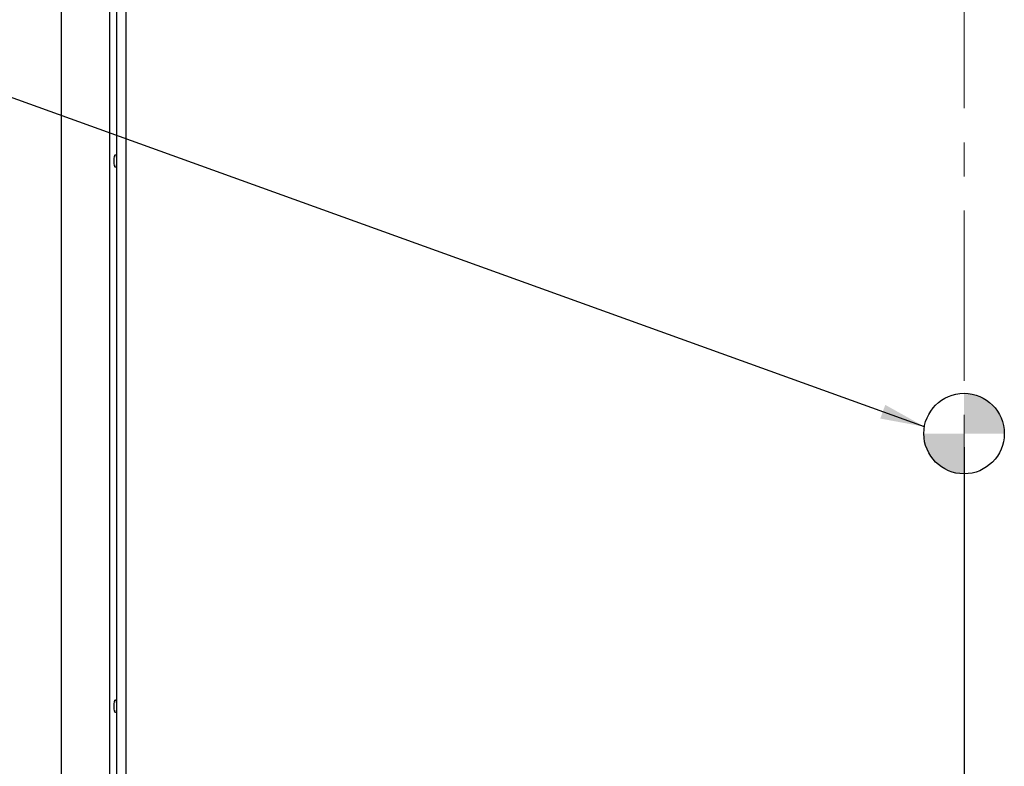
# Model space of a CAD drawing. Header units: millimetres. Extents: x 0 to 841, y 0 to 594.
# Tile 9 of 18: x 123 to 196, y 182 to 237. Entities that reach past the tile are written whole.
import ezdxf

# ---------------------------------------------------------------- set-up
doc = ezdxf.new("R2010")
doc.units = ezdxf.units.MM
doc.linetypes.add('CENTERX2', pattern=[20.32, 12.7, -2.54, 2.54, -2.54])
doc.layers.add('SLD-0_0', color=7, linetype='Continuous')
doc.styles.add('SLDTEXTSTYLE0', font='TXT', dxfattribs={"width": 0.75})
doc.styles.add('SLDTEXTSTYLE3', font='TXT', dxfattribs={"width": 0.7})
doc.dimstyles.new('SLDDIMSTYLE0', dxfattribs={"dimtxt": 3.5, "dimasz": 3.302, "dimexe": 0, "dimexo": 0.0625, "dimgap": 0.875, "dimtad": 0, "dimtih": 1, "dimtoh": 1, "dimlfac": 5, "dimrnd": 1e-09, "dimzin": 12, "dimdsep": 46, "dimtxsty": 'SLDTEXTSTYLE0', "dimsah": 1, "dimcen": 0.09, "dimadec": 0, "dimazin": 3, "dimtfac": 1, "dimtofl": 0, "dimtmove": 0, "dimatfit": 3, "dimfxl": 1, "dimfrac": 2, "dimtolj": 1, "dimtzin": 12, "dimarcsym": 0})
doc.dimstyles.new('SLDDIMSTYLE1', dxfattribs={"dimtxt": 0.18, "dimasz": 3.302, "dimexe": 0, "dimexo": 0.0625, "dimgap": 0, "dimtad": 0, "dimtih": 1, "dimtoh": 1, "dimdec": 0, "dimrnd": 1e-09, "dimzin": 0, "dimdsep": 46, "dimtxsty": 'Standard', "dimsah": 1, "dimcen": 0.09, "dimadec": 0, "dimazin": 0, "dimtfac": 3.302, "dimtdec": 0, "dimtofl": 0, "dimtmove": 0, "dimatfit": 3, "dimfxl": 1, "dimfrac": 2, "dimtolj": 1, "dimtzin": 0, "dimarcsym": 0})

# ---------------------------------------------------------------- blocks, each defined once
blk = doc.blocks.new('_D')
at = {"layer": 'SLD-0_0', "transparency": 16777216}
for p, q in [((193.417, 205.462), (193.417, 106.607)), ((125.853, 128.607), (125.853, 106.607)), ((158.433, 123.957), (157.367, 123.957)), ((157.367, 123.957), (157.367, 118.4)), ((167.485, 123.957), (168.551, 123.957)), ((168.551, 123.957), (168.551, 118.4)), ((157.367, 118.4), (158.433, 118.4)), ((168.551, 118.4), (167.485, 118.4)), ((193.417, 107.607), (125.853, 107.607))]:
    blk.add_line(p, q, dxfattribs=at)
for points in [[(125.853, 107.607), (129.155, 107.099), (129.155, 108.115)], [(193.417, 107.607), (190.115, 108.115), (190.115, 107.099)]]:
    blk.add_solid(points, dxfattribs=at)
at = {"layer": 'SLD-0_0', "transparency": 16777216, "char_height": 3.5, "attachment_point": 1}
for s, insert, style in [('13.3', (158.433, 122.912), 'SLDTEXTSTYLE0'), ('337.82', (155.847, 117.675), 'SLDTEXTSTYLE0'), ('COG X', (154.933, 112.119), 'SLDTEXTSTYLE3')]:
    blk.add_mtext(s, dxfattribs=dict(at, insert=insert, style=style))
blk = doc.blocks.new('SW_DOWELSYMBOL_0')
at = {"linetype": 'Continuous', "lineweight": 18}
h = blk.add_hatch(color=0, dxfattribs=at)
edge = h.paths.add_edge_path(flags=0)
edge.add_arc((0, 0), 3, 0, 90)
edge.add_line((0, 3), (0, 0))
edge.add_line((0, 0), (3, 0))
h = blk.add_hatch(color=0, dxfattribs=at)
edge = h.paths.add_edge_path(flags=0)
edge.add_arc((0, 0), 3, 180, 270)
edge.add_line((0, -3), (0, 0))
edge.add_line((0, 0), (-3, 0))
at = {"layer": 'SLD-0_0', "color": 0}
blk.add_circle((0, 0), 3, dxfattribs=at)

msp = doc.modelspace()

# ---------------------------------------------------------------- linework, layer by layer
at = {"color": 7, "linetype": 'Continuous', "lineweight": 25}
for p, q in [((126.103237, 130.877462), (126.103237, 282.048102)), ((130.19929, 280.79385), (130.19929, 132.131714)), ((130.912879, 280.79385), (130.912879, 132.131714)), ((129.693973, 279.188062), (129.693973, 133.737502))]:
    msp.add_line(p, q, dxfattribs=at)
at = {"color": 7, "linetype": 'Continuous', "lineweight": 25, "flags": 128}
for points in [[(130.036529, 226.782782), (130.042848, 226.965705), (130.060841, 227.120779), (130.087769, 227.224397), (130.119533, 227.260782), (130.151297, 227.224397), (130.178226, 227.120779), (130.196219, 226.965705), (130.19929, 226.91517)], [(130.19929, 226.650395), (130.196219, 226.59986), (130.178226, 226.444785), (130.151297, 226.341168), (130.119533, 226.304782), (130.087769, 226.341168), (130.060841, 226.444785), (130.042848, 226.59986), (130.036529, 226.782782)], [(130.036529, 186.142782), (130.042848, 186.325705), (130.060841, 186.480779), (130.087769, 186.584397), (130.119533, 186.620782), (130.151297, 186.584397), (130.178226, 186.480779), (130.196219, 186.325705), (130.19929, 186.27517)], [(130.19929, 186.010395), (130.196219, 185.95986), (130.178226, 185.804785), (130.151297, 185.701168), (130.119533, 185.664782), (130.087769, 185.701168), (130.060841, 185.804785), (130.042848, 185.95986), (130.036529, 186.142782)]]:
    msp.add_lwpolyline(points, dxfattribs=at)
at = {"layer": 'SLD-0_0', "linetype": 'CENTERX2', "lineweight": 18}
msp.add_line((193.41735, 284.048102), (193.41735, 128.877462), dxfattribs=at)
at = {"layer": 'SLD-0_0'}
msp.add_circle((193.41735, 206.462462), 3, dxfattribs=at)

# ---------------------------------------------------------------- block references
msp.add_blockref('SW_DOWELSYMBOL_0', (193.41735, 206.462462), dxfattribs=at)

# ---------------------------------------------------------------- dimensions: what is measured, and where the dimension line sits
dim = msp.add_linear_dim(base=(125.85335, 116.137497), p1=(193.41735, 206.462462), p2=(125.85335, 129.607462), text='<>\\PCOG X', dimstyle='SLDDIMSTYLE0', dxfattribs=at)
dim.commit()
dim.dimension.update_dxf_attribs({"geometry": '_D', "text_midpoint": (162.959067, 116.137497), "dimtype": 160})

# ---------------------------------------------------------------- leaders
msp.add_leader([(190.46124, 206.97375), (111.240379, 235.527776)], dimstyle='SLDDIMSTYLE1', dxfattribs=at)

doc.saveas('drawing.dxf')
